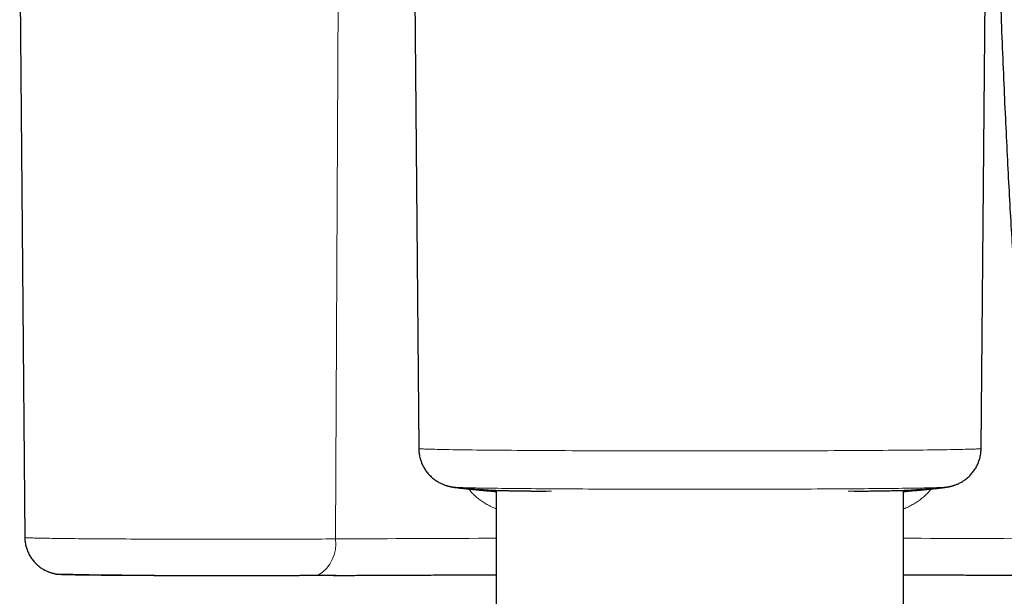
# Model space of a CAD drawing. Header units: millimetres. Extents: x 8 to 1352, y 12 to 1248.
# Tile 22 of 126: x 544 to 597, y 535 to 566. Entities that reach past the tile are written whole.
import ezdxf

# ---------------------------------------------------------------- set-up
doc = ezdxf.new("R2010")
doc.units = ezdxf.units.MM

msp = doc.modelspace()

# ---------------------------------------------------------------- linework, layer by layer
at = {"color": 7, "linetype": 'Continuous', "lineweight": 30}
for p, q in [((565.079, 586.511), (565.461, 542.684)), ((595.691, 542.684), (596.074, 586.511)), ((544.012, 569.537), (544.288, 537.901)), ((569.626, 540.435), (569.626, 485.699)), ((591.526, 485.699), (591.526, 540.435)), ((545.99, 535.939), (545.991, 535.939)), ((561.396, 535.863), (561.408, 535.863))]:
    msp.add_line(p, q, dxfattribs=at)
at = {"color": 252, "linetype": 'Continuous', "lineweight": 0}
for p, q in [((560.988, 537.823), (561.141, 569.457)), ((568.644, 540.461), (568.606, 540.464)), ((592.509, 540.461), (592.546, 540.464))]:
    msp.add_line(p, q, dxfattribs=at)
at = {"color": 252, "linetype": 'Continuous', "lineweight": 0, "flags": 128}
for points in [[(595.691, 542.684), (595.686, 542.68), (595.671, 542.677), (595.646, 542.673), (595.61, 542.67), (595.564, 542.667), (595.508, 542.663), (595.441, 542.66), (595.364, 542.656), (595.278, 542.653), (595.18, 542.65), (595.073, 542.646), (594.956, 542.643), (594.829, 542.64), (594.693, 542.636), (594.546, 542.633), (594.39, 542.63), (594.225, 542.627), (594.05, 542.624), (593.866, 542.621), (593.673, 542.618), (593.471, 542.615), (593.26, 542.612), (593.04, 542.609), (592.812, 542.606), (592.575, 542.603), (592.33, 542.601), (592.077, 542.598), (591.816, 542.595), (591.547, 542.593), (591.271, 542.59), (590.988, 542.588), (590.697, 542.586), (590.399, 542.583), (590.095, 542.581), (589.784, 542.579), (589.467, 542.577), (589.144, 542.575), (588.815, 542.573), (588.48, 542.571), (588.139, 542.569), (587.794, 542.568), (587.444, 542.566), (587.088, 542.565), (586.729, 542.563), (586.365, 542.562), (585.997, 542.56), (585.626, 542.559), (585.251, 542.558), (584.873, 542.557), (584.491, 542.556), (584.108, 542.555), (583.721, 542.555), (583.333, 542.554), (582.943, 542.553), (582.551, 542.553), (582.157, 542.552), (581.763, 542.552), (581.368, 542.552), (580.972, 542.552), (580.576, 542.552), (580.18, 542.552), (579.784, 542.552), (579.389, 542.552), (578.995, 542.552), (578.602, 542.553), (578.21, 542.553), (577.819, 542.554), (577.431, 542.555), (577.045, 542.555), (576.661, 542.556), (576.28, 542.557), (575.901, 542.558), (575.526, 542.559), (575.155, 542.56), (574.787, 542.562), (574.423, 542.563), (574.064, 542.565), (573.709, 542.566), (573.358, 542.568), (573.013, 542.569), (572.672, 542.571), (572.338, 542.573), (572.008, 542.575), (571.685, 542.577), (571.368, 542.579), (571.057, 542.581), (570.753, 542.583), (570.455, 542.586), (570.164, 542.588), (569.881, 542.59), (569.605, 542.593), (569.336, 542.595), (569.075, 542.598), (568.822, 542.601), (568.577, 542.603), (568.341, 542.606), (568.112, 542.609), (567.893, 542.612), (567.682, 542.615), (567.479, 542.618), (567.286, 542.621), (567.102, 542.624), (566.927, 542.627), (566.762, 542.63), (566.606, 542.633), (566.459, 542.636), (566.323, 542.64), (566.196, 542.643), (566.079, 542.646), (565.972, 542.65), (565.875, 542.653), (565.788, 542.656), (565.711, 542.66), (565.644, 542.663), (565.588, 542.667), (565.542, 542.67), (565.506, 542.673), (565.481, 542.677), (565.466, 542.68), (565.461, 542.684)], [(567.459, 540.597), (567.498, 540.594), (567.548, 540.591), (567.607, 540.588), (567.674, 540.585), (567.75, 540.582), (567.835, 540.58), (567.929, 540.577), (568.031, 540.574), (568.142, 540.571), (568.262, 540.568), (568.39, 540.565), (568.526, 540.563), (568.671, 540.56), (568.823, 540.557), (568.984, 540.554), (569.153, 540.552), (569.329, 540.549), (569.514, 540.547), (569.706, 540.544), (569.905, 540.542), (570.111, 540.539), (570.325, 540.537), (570.546, 540.535), (570.774, 540.532), (571.008, 540.53), (571.249, 540.528), (571.496, 540.526), (571.75, 540.524), (572.01, 540.522), (572.275, 540.52), (572.546, 540.518), (572.823, 540.516), (573.105, 540.514), (573.392, 540.513), (573.684, 540.511), (573.981, 540.51), (574.282, 540.508), (574.588, 540.507), (574.897, 540.505), (575.211, 540.504), (575.528, 540.503), (575.849, 540.502), (576.173, 540.501), (576.5, 540.5), (576.83, 540.499), (577.162, 540.498), (577.497, 540.497), (577.834, 540.497), (578.172, 540.496), (578.513, 540.496), (578.854, 540.495), (579.197, 540.495), (579.541, 540.495), (579.886, 540.494), (580.231, 540.494), (580.576, 540.494), (580.921, 540.494), (581.266, 540.494), (581.611, 540.495), (581.955, 540.495), (582.298, 540.495), (582.64, 540.496), (582.98, 540.496), (583.319, 540.497), (583.655, 540.497), (583.99, 540.498), (584.322, 540.499), (584.652, 540.5), (584.979, 540.501), (585.303, 540.502), (585.624, 540.503), (585.941, 540.504), (586.255, 540.505), (586.564, 540.507), (586.87, 540.508), (587.171, 540.51), (587.468, 540.511), (587.76, 540.513), (588.047, 540.514), (588.329, 540.516), (588.606, 540.518), (588.877, 540.52), (589.143, 540.522), (589.402, 540.524), (589.656, 540.526), (589.903, 540.528), (590.144, 540.53), (590.379, 540.532), (590.606, 540.535), (590.827, 540.537), (591.041, 540.539), (591.247, 540.542), (591.447, 540.544), (591.639, 540.547), (591.823, 540.549), (591.999, 540.552), (592.168, 540.554), (592.329, 540.557), (592.482, 540.56), (592.626, 540.563), (592.762, 540.565), (592.89, 540.568), (593.01, 540.571), (593.121, 540.574), (593.223, 540.577), (593.317, 540.58), (593.402, 540.582), (593.478, 540.585), (593.546, 540.588), (593.604, 540.591), (593.654, 540.594), (593.692, 540.597)], [(544.288, 537.901), (544.288, 537.901), (544.294, 537.898), (544.308, 537.895), (544.33, 537.893), (544.36, 537.89), (544.399, 537.888), (544.445, 537.885), (544.5, 537.883), (544.563, 537.88), (544.633, 537.878), (544.712, 537.875), (544.798, 537.873), (544.892, 537.87), (544.994, 537.868), (545.103, 537.865), (545.22, 537.863), (545.345, 537.861), (545.477, 537.858), (545.616, 537.856), (545.762, 537.854), (545.915, 537.852), (546.075, 537.849), (546.243, 537.847), (546.416, 537.845), (546.597, 537.843), (546.783, 537.841), (546.976, 537.839), (547.175, 537.837), (547.381, 537.835), (547.591, 537.833), (547.808, 537.832), (548.03, 537.83), (548.258, 537.828), (548.49, 537.827), (548.728, 537.825), (548.97, 537.824), (549.217, 537.822), (549.469, 537.821), (549.724, 537.82), (549.984, 537.818), (550.247, 537.817), (550.515, 537.816), (550.785, 537.815), (551.059, 537.814), (551.336, 537.813), (551.616, 537.812), (551.898, 537.811), (552.183, 537.811), (552.47, 537.81), (552.758, 537.809), (553.049, 537.809), (553.341, 537.808), (553.635, 537.808), (553.929, 537.808), (554.224, 537.808), (554.52, 537.807), (554.817, 537.807), (555.113, 537.807), (555.41, 537.807), (555.706, 537.807), (556.002, 537.808), (556.297, 537.808), (556.591, 537.808), (556.884, 537.809), (557.175, 537.809), (557.465, 537.81), (557.753, 537.81), (558.039, 537.811), (558.323, 537.812), (558.604, 537.813), (558.882, 537.813), (559.158, 537.814), (559.43, 537.815), (559.7, 537.816), (559.965, 537.818), (560.227, 537.819), (560.485, 537.82), (560.739, 537.821), (560.988, 537.823)], [(560.988, 537.823), (561.44, 537.825), (561.896, 537.828), (562.356, 537.83), (562.82, 537.833), (563.289, 537.835), (563.761, 537.837), (564.238, 537.84), (564.718, 537.842), (565.201, 537.844), (565.689, 537.846), (566.179, 537.848), (566.673, 537.85), (567.171, 537.851), (567.671, 537.853), (568.174, 537.855), (568.68, 537.856), (569.189, 537.858), (569.626, 537.859)], [(598.726, 537.831), (598.332, 537.833), (597.863, 537.835), (597.391, 537.837), (596.915, 537.84), (596.435, 537.842), (595.951, 537.844), (595.464, 537.846), (594.973, 537.848), (594.479, 537.85), (593.982, 537.851), (593.481, 537.853), (592.978, 537.855), (592.472, 537.856), (591.963, 537.858), (591.526, 537.859)], [(560.017, 535.872), (560.021, 535.872), (560.057, 535.877)]]:
    msp.add_lwpolyline(points, dxfattribs=at)
at = {"color": 7, "linetype": 'Continuous', "lineweight": 30, "flags": 128}
for points in [[(567.457, 540.597), (567.458, 540.597), (567.459, 540.597)], [(593.692, 540.597), (593.694, 540.597), (593.695, 540.597)]]:
    msp.add_lwpolyline(points, dxfattribs=at)
at = {"color": 7, "linetype": 'Continuous', "lineweight": 30}
for start, end in [(265.23812, 265.96034), (274.03904, 274.76123)]:
    msp.add_arc((580.576, 698.062), 158.01, start, end, dxfattribs=at)
at = {"color": 252, "linetype": 'Continuous', "lineweight": 0}
for centre, radius, start, end in [((559.05, 537.555), 1.956, 300.9634, 7.8737), ((555.141, 1020.884), 485.032, 268.9191, 270.58076)]:
    msp.add_arc(centre, radius, start, end, dxfattribs=at)
at = {"color": 7, "linetype": 'Continuous', "lineweight": 30}
for points, knots in [([(596.071, 593.097), (596.081, 592.489), (596.116, 590.549), (596.175, 587.429), (596.249, 583.847), (596.321, 580.615), (596.393, 577.651), (596.467, 574.902), (596.544, 572.247), (596.626, 569.673), (596.713, 567.169), (596.802, 564.813), (596.895, 562.586), (596.99, 560.473), (597.088, 558.461), (597.189, 556.539), (597.293, 554.7), (597.4, 552.936), (597.511, 551.24), (597.625, 549.608), (597.742, 548.036), (597.863, 546.518), (597.987, 545.052), (598.114, 543.634), (598.245, 542.261), (598.378, 540.932), (598.516, 539.643), (598.656, 538.392), (598.8, 537.178), (598.947, 535.999), (599.098, 534.853), (599.251, 533.738), (599.408, 532.653), (599.568, 531.598), (599.732, 530.57), (599.898, 529.569), (600.068, 528.593), (600.241, 527.641), (600.417, 526.714), (600.597, 525.809), (600.779, 524.925), (600.965, 524.063), (601.153, 523.222), (601.345, 522.4), (601.54, 521.597), (601.738, 520.812), (601.939, 520.045), (602.143, 519.295), (602.35, 518.562), (602.56, 517.846), (602.774, 517.145), (602.99, 516.459), (603.209, 515.787), (603.431, 515.131), (603.657, 514.488), (603.885, 513.858), (604.116, 513.242), (604.351, 512.638), (604.588, 512.047), (604.829, 511.468), (605.072, 510.9), (605.319, 510.344), (605.568, 509.799), (605.821, 509.265), (606.077, 508.742), (606.336, 508.229), (606.598, 507.726), (606.863, 507.232), (607.131, 506.748), (607.403, 506.274), (607.678, 505.808), (607.956, 505.351), (608.237, 504.903), (608.522, 504.464), (608.81, 504.032), (609.102, 503.609), (609.397, 503.193), (609.695, 502.785), (609.998, 502.385), (610.303, 501.992), (610.613, 501.606), (610.926, 501.227), (611.243, 500.856), (611.563, 500.49), (611.888, 500.132), (612.217, 499.78), (612.55, 499.434), (612.886, 499.095), (613.228, 498.762), (613.573, 498.434), (613.923, 498.113), (614.277, 497.797), (614.636, 497.488), (614.999, 497.183), (615.368, 496.885), (615.741, 496.592), (616.119, 496.304), (616.502, 496.022), (616.89, 495.745), (617.283, 495.473), (617.682, 495.206), (618.086, 494.945), (618.496, 494.688), (618.912, 494.437), (619.334, 494.19), (619.761, 493.948), (620.195, 493.712), (620.635, 493.48), (621.082, 493.253), (621.535, 493.03), (621.995, 492.813), (622.462, 492.6), (622.935, 492.392), (623.417, 492.189), (623.905, 491.99), (624.402, 491.796), (624.906, 491.607), (625.418, 491.423), (625.938, 491.244), (626.467, 491.069), (627.004, 490.899), (627.55, 490.734), (628.105, 490.573), (628.67, 490.418), (629.243, 490.268), (629.826, 490.122), (630.418, 489.982), (631.02, 489.846), (631.632, 489.716), (632.253, 489.591), (632.884, 489.471), (633.524, 489.357), (634.172, 489.249), (634.828, 489.146), (635.49, 489.049), (636.155, 488.958), (636.819, 488.874), (637.476, 488.797), (638.1, 488.73), (638.682, 488.671), (639.218, 488.621), (639.725, 488.577), (640.203, 488.538), (640.651, 488.505), (641.071, 488.475), (641.465, 488.449), (641.833, 488.426), (642.179, 488.406), (642.505, 488.388), (642.812, 488.372), (643.102, 488.358), (643.377, 488.346), (643.638, 488.334), (643.888, 488.324), (644.128, 488.315), (644.359, 488.307), (644.583, 488.299), (644.809, 488.292), (645.038, 488.285), (645.27, 488.278), (645.448, 488.273), (645.547, 488.271), (645.572, 488.27)], [0, 0, 0, 0, 0.013722, 0.04378, 0.070412, 0.094544, 0.116722, 0.137315, 0.156585, 0.176644, 0.195432, 0.213113, 0.229834, 0.245712, 0.260838, 0.275289, 0.289127, 0.302406, 0.315172, 0.327462, 0.339313, 0.350754, 0.361813, 0.372512, 0.382874, 0.392918, 0.402661, 0.41212, 0.42131, 0.430244, 0.438934, 0.447393, 0.455631, 0.463657, 0.471481, 0.479113, 0.48656, 0.493829, 0.500929, 0.507865, 0.514646, 0.521275, 0.527761, 0.534107, 0.54032, 0.546404, 0.552364, 0.558205, 0.563932, 0.569548, 0.575058, 0.580466, 0.585774, 0.590988, 0.596111, 0.601146, 0.606095, 0.610964, 0.615754, 0.620469, 0.625111, 0.629684, 0.634191, 0.638633, 0.643014, 0.647336, 0.651602, 0.655814, 0.659974, 0.664086, 0.668151, 0.672172, 0.67615, 0.680089, 0.68399, 0.687855, 0.691687, 0.695487, 0.699259, 0.703002, 0.706721, 0.710416, 0.71409, 0.717744, 0.721381, 0.725002, 0.72861, 0.732206, 0.735792, 0.73937, 0.742942, 0.746509, 0.750074, 0.753639, 0.757204, 0.760772, 0.764344, 0.767922, 0.771509, 0.775105, 0.778712, 0.782333, 0.78597, 0.789624, 0.793296, 0.79699, 0.800706, 0.804447, 0.808215, 0.812011, 0.815838, 0.819697, 0.82359, 0.827519, 0.831487, 0.835495, 0.839545, 0.84364, 0.847781, 0.85197, 0.856209, 0.860501, 0.864847, 0.869249, 0.873709, 0.87823, 0.882811, 0.887455, 0.892163, 0.896935, 0.90177, 0.906666, 0.91162, 0.916625, 0.92167, 0.926739, 0.931799, 0.936812, 0.941729, 0.946004, 0.95008, 0.953937, 0.95757, 0.960982, 0.964182, 0.967185, 0.970006, 0.972661, 0.975167, 0.97754, 0.979794, 0.981945, 0.984005, 0.985988, 0.987906, 0.989772, 0.991599, 0.993398, 0.995383, 0.997366, 0.999359, 1, 1, 1, 1]), ([(565.462, 542.684), (565.462, 542.666), (565.462, 542.608), (565.469, 542.508), (565.483, 542.387), (565.505, 542.267), (565.534, 542.149), (565.569, 542.034), (565.61, 541.922), (565.657, 541.814), (565.709, 541.708), (565.767, 541.607), (565.83, 541.51), (565.898, 541.418), (565.97, 541.33), (566.045, 541.246), (566.124, 541.168), (566.206, 541.096), (566.29, 541.028), (566.376, 540.967), (566.462, 540.911), (566.547, 540.861), (566.631, 540.818), (566.711, 540.78), (566.786, 540.748), (566.857, 540.722), (566.921, 540.7), (566.98, 540.682), (567.034, 540.667), (567.084, 540.655), (567.129, 540.644), (567.172, 540.636), (567.212, 540.628), (567.249, 540.622), (567.286, 540.616), (567.321, 540.612), (567.356, 540.607), (567.392, 540.603), (567.428, 540.6), (567.45, 540.598), (567.461, 540.597)], [0, 0, 0, 0, 0.013508, 0.045477, 0.077227, 0.108762, 0.140084, 0.171194, 0.202091, 0.232772, 0.263233, 0.293467, 0.323465, 0.353217, 0.382704, 0.411906, 0.440794, 0.469324, 0.497437, 0.525046, 0.552029, 0.578212, 0.603381, 0.627307, 0.649818, 0.67087, 0.69058, 0.709199, 0.727063, 0.744555, 0.762086, 0.77998, 0.798655, 0.818602, 0.840375, 0.864636, 0.892222, 0.924257, 0.962379, 1, 1, 1, 1]), ([(593.689, 540.597), (593.697, 540.598), (593.718, 540.599), (593.753, 540.603), (593.792, 540.607), (593.829, 540.611), (593.867, 540.616), (593.905, 540.622), (593.945, 540.629), (593.987, 540.637), (594.031, 540.646), (594.079, 540.657), (594.131, 540.671), (594.188, 540.687), (594.25, 540.706), (594.318, 540.73), (594.391, 540.759), (594.471, 540.793), (594.556, 540.835), (594.645, 540.883), (594.735, 540.939), (594.825, 541.001), (594.913, 541.069), (595, 541.142), (595.082, 541.221), (595.161, 541.305), (595.236, 541.394), (595.306, 541.487), (595.37, 541.584), (595.43, 541.684), (595.483, 541.788), (595.533, 541.899), (595.578, 542.016), (595.616, 542.14), (595.646, 542.264), (595.669, 542.389), (595.684, 542.515), (595.691, 542.613), (595.69, 542.669), (595.69, 542.684)], [0, 0, 0, 0, 0.031105, 0.072587, 0.107552, 0.137191, 0.162886, 0.185672, 0.206357, 0.225597, 0.243958, 0.26195, 0.27994, 0.298315, 0.317514, 0.337933, 0.359885, 0.383542, 0.408871, 0.435638, 0.463501, 0.492132, 0.521278, 0.550765, 0.58048, 0.61035, 0.640327, 0.670382, 0.700494, 0.730649, 0.760836, 0.791049, 0.824615, 0.857987, 0.891076, 0.923899, 0.956469, 0.988799, 1, 1, 1, 1]), ([(566.86, 540.721), (566.864, 540.72), (566.884, 540.712), (566.919, 540.701), (566.963, 540.687), (567.004, 540.675), (567.043, 540.664), (567.08, 540.655), (567.116, 540.646), (567.15, 540.639), (567.185, 540.631), (567.221, 540.624), (567.26, 540.617), (567.304, 540.61), (567.36, 540.601), (567.429, 540.591), (567.509, 540.581), (567.593, 540.57), (567.679, 540.56), (567.769, 540.549), (567.867, 540.538), (567.969, 540.527), (568.078, 540.516), (568.192, 540.504), (568.313, 540.492), (568.44, 540.479), (568.538, 540.47), (568.596, 540.465), (568.606, 540.464)], [0, 0, 0, 0, 0.002584, 0.014905, 0.027287, 0.039951, 0.053209, 0.067411, 0.08296, 0.100337, 0.120155, 0.143245, 0.170831, 0.204918, 0.249421, 0.315035, 0.386942, 0.453799, 0.512915, 0.575588, 0.636162, 0.695691, 0.754569, 0.813014, 0.871156, 0.929078, 0.986832, 1, 1, 1, 1]), ([(568.604, 540.464), (568.616, 540.463), (568.694, 540.455), (568.831, 540.443), (569.015, 540.425), (569.191, 540.409), (569.361, 540.393), (569.506, 540.38), (569.592, 540.372), (569.626, 540.368)], [0, 0, 0, 0, 0.031392, 0.202673, 0.373949, 0.545072, 0.715915, 0.886341, 1, 1, 1, 1]), ([(569.445, 540.444), (569.465, 540.443), (569.506, 540.44), (569.591, 540.437), (569.695, 540.433), (569.819, 540.429), (569.964, 540.425), (570.105, 540.421), (570.206, 540.419), (570.244, 540.419)], [0, 0, 0, 0, 0.147347, 0.297414, 0.44748, 0.597416, 0.751706, 0.906138, 1, 1, 1, 1]), ([(569.626, 540.417), (569.609, 540.419), (569.591, 540.42), (569.578, 540.422), (569.577, 540.422)], [0, 0, 0, 0, 0.9662217, 1, 1, 1, 1]), ([(570.251, 540.418), (570.281, 540.418), (570.348, 540.416), (570.461, 540.414), (570.588, 540.412), (570.721, 540.41), (570.86, 540.408), (571.006, 540.405), (571.158, 540.403), (571.316, 540.401), (571.48, 540.399), (571.65, 540.397), (571.825, 540.395), (572.006, 540.393), (572.163, 540.392), (572.262, 540.391), (572.296, 540.391)], [0, 0, 0, 0, 0.060067, 0.135483, 0.21078, 0.28592, 0.360851, 0.435695, 0.510971, 0.586021, 0.660918, 0.735739, 0.810559, 0.885435, 0.960433, 1, 1, 1, 1]), ([(588.858, 540.391), (588.879, 540.391), (588.966, 540.392), (589.111, 540.393), (589.294, 540.395), (589.47, 540.397), (589.641, 540.399), (589.806, 540.401), (589.964, 540.403), (590.117, 540.405), (590.265, 540.407), (590.405, 540.409), (590.494, 540.411), (590.538, 540.411)], [0, 0, 0, 0, 0.032307, 0.129407, 0.22623, 0.322872, 0.419429, 0.515999, 0.61265, 0.709474, 0.806566, 0.904024, 1, 1, 1, 1]), ([(590.545, 540.412), (590.591, 540.413), (590.708, 540.415), (590.876, 540.418), (591.053, 540.422), (591.21, 540.425), (591.351, 540.429), (591.473, 540.433), (591.577, 540.437), (591.656, 540.441), (591.691, 540.443), (591.706, 540.444)], [0, 0, 0, 0, 0.075498, 0.192934, 0.310472, 0.428009, 0.545445, 0.666292, 0.787249, 0.908206, 1, 1, 1, 1]), ([(591.526, 540.368), (591.539, 540.37), (591.603, 540.376), (591.724, 540.387), (591.889, 540.402), (592.063, 540.418), (592.243, 540.435), (592.405, 540.45), (592.509, 540.46), (592.548, 540.464)], [0, 0, 0, 0, 0.044535, 0.213722, 0.383733, 0.554368, 0.725437, 0.896766, 1, 1, 1, 1]), ([(591.564, 540.421), (591.564, 540.421), (591.554, 540.42), (591.54, 540.418), (591.526, 540.417)], [0, 0, 0, 0, 0.003096, 1, 1, 1, 1]), ([(592.546, 540.464), (592.578, 540.467), (592.655, 540.474), (592.771, 540.485), (592.895, 540.497), (593.012, 540.509), (593.122, 540.521), (593.226, 540.532), (593.324, 540.543), (593.416, 540.553), (593.503, 540.563), (593.586, 540.573), (593.668, 540.584), (593.751, 540.595), (593.823, 540.606), (593.884, 540.616), (593.93, 540.624), (593.968, 540.632), (594.005, 540.639), (594.042, 540.648), (594.08, 540.657), (594.119, 540.667), (594.16, 540.678), (594.204, 540.691), (594.251, 540.707), (594.288, 540.719), (594.309, 540.727), (594.312, 540.728)], [0, 0, 0, 0, 0.039992, 0.097192, 0.154518, 0.211996, 0.269666, 0.327593, 0.385875, 0.444667, 0.50423, 0.565049, 0.630836, 0.701128, 0.776775, 0.822824, 0.851956, 0.876503, 0.897314, 0.915356, 0.93136, 0.945891, 0.959414, 0.972327, 0.984993, 0.997664, 1, 1, 1, 1]), ([(544.288, 537.901), (544.289, 537.869), (544.29, 537.798), (544.3, 537.687), (544.317, 537.568), (544.342, 537.453), (544.372, 537.339), (544.409, 537.228), (544.453, 537.121), (544.501, 537.017), (544.556, 536.916), (544.615, 536.82), (544.679, 536.728), (544.748, 536.64), (544.821, 536.558), (544.897, 536.48), (544.976, 536.407), (545.058, 536.34), (545.142, 536.278), (545.227, 536.222), (545.313, 536.171), (545.397, 536.126), (545.48, 536.088), (545.558, 536.055), (545.632, 536.028), (545.699, 536.006), (545.76, 535.988), (545.815, 535.974), (545.864, 535.962), (545.909, 535.953), (545.95, 535.945), (545.978, 535.941), (545.991, 535.939), (545.994, 535.938)], [0, 0, 0, 0, 0.032377, 0.073233, 0.113797, 0.154073, 0.194063, 0.233767, 0.273183, 0.312307, 0.351132, 0.389649, 0.427846, 0.465706, 0.503207, 0.540322, 0.577014, 0.613229, 0.648893, 0.683898, 0.718082, 0.751207, 0.78295, 0.812931, 0.840835, 0.866551, 0.890249, 0.912325, 0.9333, 0.953751, 0.974284, 0.995366, 1, 1, 1, 1]), ([(545.995, 535.938), (545.997, 535.938), (546.008, 535.936), (546.026, 535.934), (546.056, 535.931), (546.093, 535.928), (546.14, 535.925), (546.192, 535.923), (546.25, 535.92), (546.316, 535.918), (546.388, 535.916), (546.466, 535.913), (546.55, 535.911), (546.641, 535.909), (546.739, 535.907), (546.842, 535.905), (546.953, 535.903), (547.07, 535.901), (547.193, 535.899), (547.322, 535.897), (547.458, 535.895), (547.6, 535.893), (547.748, 535.891), (547.901, 535.889), (548.061, 535.888), (548.226, 535.886), (548.396, 535.884), (548.572, 535.883), (548.753, 535.881), (548.939, 535.879), (549.131, 535.878), (549.326, 535.877), (549.527, 535.875), (549.732, 535.874), (549.941, 535.872), (550.155, 535.871), (550.372, 535.87), (550.593, 535.869), (550.818, 535.868), (551.047, 535.867), (551.278, 535.866), (551.513, 535.865), (551.75, 535.864), (551.99, 535.863), (552.233, 535.863), (552.477, 535.862), (552.724, 535.861), (552.973, 535.861), (553.224, 535.86), (553.475, 535.86), (553.729, 535.859), (553.983, 535.859), (554.238, 535.859), (554.494, 535.859), (554.75, 535.859), (555.007, 535.859), (555.263, 535.859), (555.52, 535.859), (555.776, 535.859), (556.031, 535.859), (556.286, 535.859), (556.539, 535.86), (556.792, 535.86), (557.043, 535.861), (557.292, 535.861), (557.54, 535.862), (557.785, 535.862), (558.028, 535.863), (558.269, 535.864), (558.508, 535.865), (558.743, 535.866), (558.976, 535.866), (559.205, 535.867), (559.431, 535.869), (559.653, 535.87), (559.848, 535.871), (559.968, 535.871), (560.017, 535.872)], [0, 0, 0, 0, 0.001889, 0.008472, 0.017818, 0.033833, 0.048677, 0.062729, 0.077619, 0.091979, 0.106066, 0.120001, 0.13384, 0.147617, 0.161351, 0.175053, 0.188732, 0.202394, 0.216042, 0.22968, 0.24331, 0.256933, 0.27055, 0.284163, 0.297772, 0.311378, 0.324982, 0.338583, 0.352182, 0.365779, 0.379375, 0.39297, 0.406563, 0.420156, 0.433747, 0.447338, 0.460929, 0.474518, 0.488108, 0.501696, 0.515285, 0.528872, 0.54246, 0.556047, 0.569634, 0.583221, 0.596808, 0.610394, 0.62398, 0.637566, 0.651152, 0.664738, 0.678324, 0.69191, 0.705495, 0.719081, 0.732667, 0.746252, 0.759838, 0.773424, 0.78701, 0.800595, 0.814181, 0.827767, 0.841353, 0.85494, 0.868526, 0.882113, 0.8957, 0.909287, 0.922874, 0.936462, 0.95005, 0.963638, 0.977227, 0.990816, 1, 1, 1, 1]), ([(560.016, 535.87), (560.024, 535.87), (560.104, 535.871), (560.252, 535.87), (560.461, 535.87), (560.667, 535.868), (560.871, 535.866), (561.071, 535.864), (561.249, 535.863), (561.361, 535.863), (561.408, 535.863)], [0, 0, 0, 0, 0.0153759, 0.1584853, 0.3027704, 0.4481929, 0.5947093, 0.7422717, 0.8907703, 1, 1, 1, 1]), ([(561.396, 535.863), (561.417, 535.863), (561.587, 535.864), (561.91, 535.866), (562.365, 535.868), (562.823, 535.87), (563.286, 535.872), (563.751, 535.874), (564.22, 535.876), (564.693, 535.878), (565.168, 535.88), (565.646, 535.882), (566.127, 535.884), (566.611, 535.886), (567.098, 535.887), (567.587, 535.889), (568.079, 535.891), (568.574, 535.892), (569.071, 535.893), (569.422, 535.894), (569.607, 535.895), (569.626, 535.895)], [0, 0, 0, 0, 0.00809, 0.066048, 0.124007, 0.181967, 0.239928, 0.29789, 0.355853, 0.413817, 0.471781, 0.529746, 0.587712, 0.645679, 0.703646, 0.761613, 0.819582, 0.87755, 0.935519, 0.993489, 1, 1, 1, 1]), ([(591.526, 535.895), (591.66, 535.895), (591.961, 535.894), (592.426, 535.892), (592.922, 535.891), (593.414, 535.889), (593.905, 535.888), (594.392, 535.886), (594.877, 535.884), (595.359, 535.883), (595.838, 535.881), (596.314, 535.879), (596.788, 535.877), (597.258, 535.875), (597.724, 535.873), (598.188, 535.871), (598.602, 535.869), (598.86, 535.868), (598.966, 535.867)], [0, 0, 0, 0, 0.051979, 0.116482, 0.180985, 0.245488, 0.309989, 0.374491, 0.438991, 0.503491, 0.56799, 0.632489, 0.696987, 0.761484, 0.82598, 0.890475, 0.95497, 1, 1, 1, 1])]:
    msp.add_open_spline(points, degree=3, knots=knots, dxfattribs=at)
at = {"color": 252, "linetype": 'Continuous', "lineweight": 0}
for points, knots in [([(568.644, 540.461), (568.568, 540.468), (568.417, 540.482), (568.216, 540.502), (568.035, 540.521), (567.875, 540.538), (567.735, 540.554), (567.617, 540.569), (567.523, 540.582), (567.462, 540.591), (567.426, 540.597), (567.409, 540.601), (567.404, 540.602), (567.403, 540.602)], [0, 0, 0, 0, 0.106522, 0.213138, 0.319753, 0.426274, 0.535951, 0.64573, 0.755509, 0.865185, 0.929788, 0.99439, 1, 1, 1, 1]), ([(569.626, 539.445), (569.586, 539.46), (569.453, 539.508), (569.248, 539.609), (569.012, 539.743), (568.796, 539.888), (568.59, 540.049), (568.397, 540.226), (568.248, 540.379), (568.169, 540.478), (568.145, 540.509)], [0, 0, 0, 0, 0.069932, 0.23071, 0.371732, 0.513303, 0.655015, 0.7965, 0.93745, 1, 1, 1, 1]), ([(569.626, 540.369), (569.6, 540.372), (569.487, 540.382), (569.267, 540.402), (568.968, 540.43), (568.752, 540.451), (568.644, 540.461)], [0, 0, 0, 0, 0.08988, 0.393289, 0.696698, 1, 1, 1, 1]), ([(569.577, 540.422), (569.548, 540.425), (569.49, 540.432), (569.431, 540.44), (569.393, 540.447), (569.381, 540.45), (569.375, 540.451)], [0, 0, 0, 0, 0.281587, 0.567459, 0.811137, 1, 1, 1, 1]), ([(570.244, 540.419), (570.267, 540.418), (570.352, 540.416), (570.514, 540.413), (570.73, 540.41), (570.963, 540.406), (571.211, 540.403), (571.478, 540.4), (571.764, 540.396), (572.07, 540.393), (572.349, 540.39), (572.532, 540.389), (572.603, 540.388)], [0, 0, 0, 0, 0.044049, 0.156257, 0.265299, 0.374434, 0.48357, 0.592611, 0.704819, 0.81713, 0.92944, 1, 1, 1, 1]), ([(588.55, 540.388), (588.642, 540.389), (588.842, 540.391), (589.134, 540.394), (589.429, 540.397), (589.71, 540.4), (589.978, 540.403), (590.23, 540.407), (590.419, 540.41), (590.518, 540.411), (590.545, 540.412)], [0, 0, 0, 0, 0.115734, 0.252378, 0.389023, 0.525549, 0.66604, 0.80666, 0.94728, 1, 1, 1, 1]), ([(591.526, 539.445), (591.566, 539.46), (591.699, 539.508), (591.904, 539.609), (592.14, 539.743), (592.356, 539.888), (592.562, 540.049), (592.755, 540.226), (592.904, 540.379), (592.983, 540.478), (593.007, 540.509)], [0, 0, 0, 0, 0.0699341, 0.2307153, 0.3717408, 0.5133153, 0.6550312, 0.7965194, 0.9374723, 1, 1, 1, 1]), ([(592.509, 540.461), (592.396, 540.45), (592.17, 540.429), (591.858, 540.4), (591.643, 540.38), (591.539, 540.37), (591.526, 540.369)], [0, 0, 0, 0, 0.317665, 0.635453, 0.953242, 1, 1, 1, 1]), ([(591.771, 540.45), (591.766, 540.449), (591.754, 540.446), (591.713, 540.439), (591.652, 540.431), (591.594, 540.424), (591.564, 540.421)], [0, 0, 0, 0, 0.165208, 0.431536, 0.71581, 1, 1, 1, 1]), ([(593.749, 540.602), (593.748, 540.602), (593.744, 540.601), (593.727, 540.597), (593.691, 540.591), (593.631, 540.582), (593.541, 540.57), (593.428, 540.556), (593.292, 540.54), (593.132, 540.523), (592.947, 540.503), (592.742, 540.483), (592.586, 540.468), (592.509, 540.461)], [0, 0, 0, 0, 0.0049151, 0.0697106, 0.1345062, 0.2410605, 0.3477095, 0.4543588, 0.5609136, 0.6706337, 0.7804561, 0.890279, 1, 1, 1, 1]), ([(560.057, 535.877), (560.142, 535.877), (560.311, 535.878), (560.554, 535.875), (560.789, 535.871), (561.016, 535.867), (561.22, 535.863), (561.342, 535.863), (561.396, 535.863)], [0, 0, 0, 0, 0.171149, 0.342403, 0.513559, 0.688301, 0.863143, 1, 1, 1, 1])]:
    msp.add_open_spline(points, degree=3, knots=knots, dxfattribs=at)

doc.saveas('drawing.dxf')
